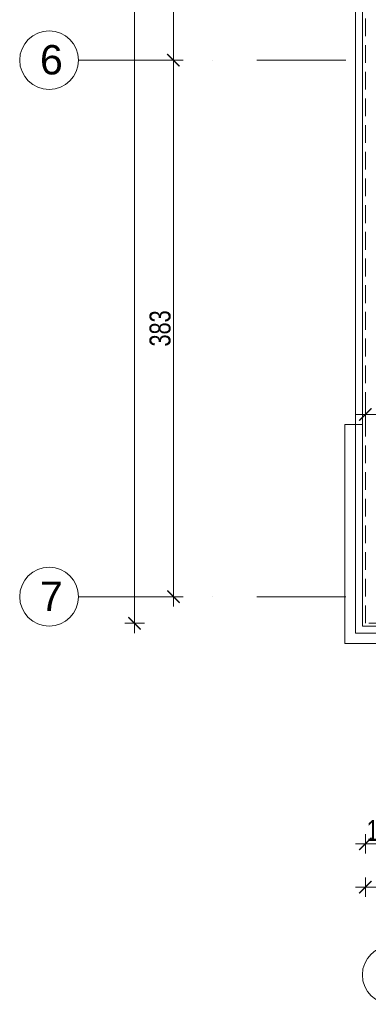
# Model space of a CAD drawing. Header units: millimetres. Extents: x -13532 to 2392, y -5241 to 5322.
# Tile 1 of 256: x -11799 to -11550, y -1969 to -1266. Entities that reach past the tile are written whole.
import ezdxf

# ---------------------------------------------------------------- set-up
doc = ezdxf.new("R2010")
doc.units = ezdxf.units.MM
doc.linetypes.add('DASHED', pattern=[19.05, 12.7, -6.35])
doc.linetypes.add('KRESKAKROPKA2', pattern=[12.7, 6.35, -3.175, 0, -3.175])
doc.layers.get('0').update_dxf_attribs({"lineweight": 9, "true_color": 0x939393})
doc.layers.get('Defpoints').update_dxf_attribs({"true_color": 0xdae6d4})
for name, color, linetype, lineweight, true_color in [('a___wymiary', 7, 'Continuous', 5, 0x666666), ('OSI', 7, 'KRESKAKROPKA2', 5, 0x7f7f7f), ('WYMIARY - AGP1', 7, 'Continuous', 5, 0x716d5a)]:
    doc.layers.add(name, color=color, linetype=linetype, lineweight=lineweight, true_color=true_color)
for name, color, linetype, lineweight in [('cz-sr', 150, 'Continuous', 15), ('dach', 151, 'Continuous', 9), ('LINII', 7, 'Continuous', 15)]:
    doc.layers.add(name, color=color, linetype=linetype, lineweight=lineweight)
doc.styles.add('ARIAL', font='arial.ttf', dxfattribs={"width": 0.8})
doc.styles.add('ARIAL NARROW', font='ARIALN.TTF', dxfattribs={"width": 0.9})
doc.dimstyles.new('wymiary agp1', dxfattribs={"dimtxt": 15, "dimasz": 5, "dimexe": 5, "dimexo": 5, "dimgap": 1.8, "dimtad": 1, "dimdec": 3, "dimrnd": 0.5, "dimdsep": 46, "dimtxsty": 'ARIAL NARROW', "dimblk": 'znacznik', "dimcen": 1.5, "dimse1": 1, "dimse2": 1, "dimclrd": 256, "dimclre": 256, "dimazin": 0, "dimtfac": 1, "dimtdec": 3, "dimtmove": 1, "dimatfit": 3, "dimldrblk": 'znacznik', "dimfxl": 1000, "dimfxlon": 1, "dimlwd": -1, "dimarcsym": 0})

# ---------------------------------------------------------------- blocks, each defined once
blk = doc.blocks.new('Z$W@#173E0F83')
at = {"layer": 'cz-sr'}
for p, q in [((142.4, 13.9), (142.4, 1.4)), ((-14, -142.5), (-1.5, -142.5))]:
    blk.add_line(p, q, dxfattribs=at)
for points in [[(142.4, 13.9), (-14, 13.9), (-14, -142.5)], [(142.4, 6.4), (-6.5, 6.4), (-6.5, -142.5)], [(142.4, 1.4), (-1.5, 1.4), (-1.5, -142.5)]]:
    blk.add_lwpolyline(points, dxfattribs=at)
blk = doc.blocks.new('osi')
at = {"layer": 'OSI', "ltscale": 10}
for p, q in [((-11756.72, 1477.85), (-9340.14, 1477.85)), ((-11756.72, 1094.85), (-9340.14, 1094.85))]:
    blk.add_line(p, q, dxfattribs=at)
at = {"layer": 'OSI', "linetype": 'Continuous'}
for centre in [(-11777.72, 1477.85), (-11777.72, 1094.85), (-11533.21, 824.85)]:
    blk.add_circle(centre, 21, dxfattribs=at)
at = {"layer": 'LINII', "color": 18, "true_color": 0x000000, "char_height": 21, "width": 20.2025, "attachment_point": 1, "style": 'ARIAL'}
for s, insert in [('{\\fArial|b0|i0|c238|p34;\\W1;6}', (-11784.27, 1488.67)), ('{\\fArial|b0|i0|c238|p34;\\W1;7}', (-11784.27, 1105.67))]:
    blk.add_mtext(s, dxfattribs=dict(at, insert=insert))
blk = doc.blocks.new('znacznik')
at = {"layer": 'a___wymiary'}
for p, q in [((1.39, 0), (-1.39, 0)), ((0, 1.39), (0, -1.39))]:
    blk.add_line(p, q, dxfattribs=at)
at = {"layer": 'a___wymiary', "const_width": 0.2}
blk.add_lwpolyline([(0.88, 0.88), (-0.88, -0.88)], dxfattribs=at)
blk = doc.blocks.new('*D1007')
at = {"layer": 'Defpoints', "color": 0}
for p in [(-11689.04, -1294.88), (-11568.63, -1294.88), (-11572.05, -1677.88)]:
    blk.add_point(p, dxfattribs=at)
at = {"layer": 'WYMIARY - AGP1'}
blk.add_line((-11689.04, -1672.88), (-11689.04, -1299.88), dxfattribs=at)
at = {"layer": 'WYMIARY - AGP1', "xscale": 5, "yscale": 5, "zscale": 5}
for p, rotation in [((-11689.04, -1294.88), 90), ((-11689.04, -1677.88), 270)]:
    blk.add_blockref('znacznik', p, dxfattribs=dict(at, rotation=rotation))
at = {"layer": 'WYMIARY - AGP1', "color": 18, "true_color": 0x000000, "insert": (-11698.5, -1486.38), "char_height": 15, "attachment_point": 5, "rotation": 90, "style": 'ARIAL NARROW'}
blk.add_mtext('383', dxfattribs=at)
blk = doc.blocks.new('*D1008')
at = {"layer": 'Defpoints', "color": 0}
for p in [(-11689.04, -934.88), (-11563.8, -934.88), (-11568.63, -1294.88)]:
    blk.add_point(p, dxfattribs=at)
at = {"layer": 'WYMIARY - AGP1'}
blk.add_line((-11689.04, -1289.88), (-11689.04, -939.88), dxfattribs=at)
at = {"layer": 'WYMIARY - AGP1', "xscale": 5, "yscale": 5, "zscale": 5}
for p, rotation in [((-11689.04, -934.88), 90), ((-11689.04, -1294.88), 270)]:
    blk.add_blockref('znacznik', p, dxfattribs=dict(at, rotation=rotation))
at = {"layer": 'WYMIARY - AGP1', "color": 18, "true_color": 0x000000, "insert": (-11698.5, -1114.88), "char_height": 15, "attachment_point": 5, "rotation": 90, "style": 'ARIAL NARROW'}
blk.add_mtext('360', dxfattribs=at)
blk = doc.blocks.new('*D1014')
at = {"layer": 'Defpoints', "color": 0}
for p in [(-11544.8, 210.04), (-11716.73, -1696.88), (-11544.82, -1696.88)]:
    blk.add_point(p, dxfattribs=at)
at = {"layer": 'WYMIARY - AGP1'}
blk.add_line((-11716.73, 205.04), (-11716.73, -1691.88), dxfattribs=at)
at = {"layer": 'WYMIARY - AGP1', "xscale": 5, "yscale": 5, "zscale": 5}
for p, rotation in [((-11716.73, 210.04), 90), ((-11716.73, -1696.88), 270)]:
    blk.add_blockref('znacznik', p, dxfattribs=dict(at, rotation=rotation))
at = {"layer": 'WYMIARY - AGP1', "color": 18, "true_color": 0x000000, "insert": (-11726.19, -743.42), "char_height": 15, "attachment_point": 5, "rotation": 90, "style": 'ARIAL NARROW'}
blk.add_mtext('1907', dxfattribs=at)
blk = doc.blocks.new('*D1015')
at = {"layer": 'Defpoints', "color": 0}
for p in [(-9536.64, -1673.36), (-11552.11, -1692.77), (-9536.64, -1885.32)]:
    blk.add_point(p, dxfattribs=at)
at = {"layer": 'WYMIARY - AGP1'}
blk.add_line((-11547.11, -1885.32), (-9541.64, -1885.32), dxfattribs=at)
at = {"layer": 'WYMIARY - AGP1', "xscale": 5, "yscale": 5, "zscale": 5, "rotation": 180}
blk.add_blockref('znacznik', (-11552.11, -1885.32), dxfattribs=at)
at = {"layer": 'WYMIARY - AGP1', "xscale": 5, "yscale": 5, "zscale": 5}
blk.add_blockref('znacznik', (-9536.64, -1885.32), dxfattribs=at)
at = {"layer": 'WYMIARY - AGP1', "color": 18, "true_color": 0x000000, "insert": (-10544.37, -1875.86), "char_height": 15, "attachment_point": 5, "style": 'ARIAL NARROW'}
blk.add_mtext('2015.5', dxfattribs=at)
blk = doc.blocks.new('*D1183')
at = {"layer": 'Defpoints', "color": 0}
for p in [(-11515.11, -1547.72), (-11552.11, -1583.01), (-11515.11, -1583.01)]:
    blk.add_point(p, dxfattribs=at)
at = {"layer": 'WYMIARY - AGP1'}
blk.add_line((-11547.11, -1547.72), (-11520.11, -1547.72), dxfattribs=at)
at = {"layer": 'WYMIARY - AGP1', "xscale": 5, "yscale": 5, "zscale": 5, "rotation": 180}
blk.add_blockref('znacznik', (-11552.11, -1547.72), dxfattribs=at)
at = {"layer": 'WYMIARY - AGP1', "xscale": 5, "yscale": 5, "zscale": 5}
blk.add_blockref('znacznik', (-11515.11, -1547.72), dxfattribs=at)
at = {"layer": 'WYMIARY - AGP1', "color": 18, "true_color": 0x000000, "insert": (-11533.61, -1538.26), "char_height": 15, "attachment_point": 5, "style": 'ARIAL NARROW'}
blk.add_mtext('37', dxfattribs=at)
blk = doc.blocks.new('*D5335')
at = {"layer": 'Defpoints', "color": 0}
for p in [(-11552.11, -1675.18), (-11533.21, -1673.7), (-11533.21, -1854.31)]:
    blk.add_point(p, dxfattribs=at)
at = {"layer": 'WYMIARY - AGP1'}
blk.add_line((-11547.11, -1854.31), (-11538.21, -1854.31), dxfattribs=at)
at = {"layer": 'WYMIARY - AGP1', "xscale": 5, "yscale": 5, "zscale": 5, "rotation": 180}
blk.add_blockref('znacznik', (-11552.11, -1854.31), dxfattribs=at)
at = {"layer": 'WYMIARY - AGP1', "xscale": 5, "yscale": 5, "zscale": 5}
blk.add_blockref('znacznik', (-11533.21, -1854.31), dxfattribs=at)
at = {"layer": 'WYMIARY - AGP1', "color": 18, "true_color": 0x000000, "insert": (-11542.66, -1844.86), "char_height": 15, "attachment_point": 5, "style": 'ARIAL NARROW'}
blk.add_mtext('19', dxfattribs=at)

msp = doc.modelspace()

# ---------------------------------------------------------------- linework, layer by layer
at = {"layer": 'dach'}
for p, q in [((-11559.1262, -1703.877), (-11559.1066, 217.0354)), ((-11554.101, -1698.877), (-11554.1066, 212.0358)), ((-9534.638, -1698.883), (-11554.101, -1698.889)), ((-9529.638, -1703.883), (-11559.1262, -1703.889))]:
    msp.add_line(p, q, dxfattribs=at)
at = {"layer": 'dach', "linetype": 'DASHED'}
for p, q in [((-11552.1066, -1696.8766), (-11552.1066, 210.036)), ((-9536.638, -1696.877), (-11552.1066, -1696.877))]:
    msp.add_line(p, q, dxfattribs=at)

# ---------------------------------------------------------------- block references
at = {"xscale": -1, "rotation": 180.000169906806}
msp.add_blockref('Z$W@#173E0F83', (-11552.6262, -1697.477), dxfattribs=at)
at = {"layer": 'cz-sr'}
msp.add_blockref('osi', (0, -2772.7313), dxfattribs=at)

# ---------------------------------------------------------------- dimensions: what is measured, and where the dimension line sits
at = {"layer": 'WYMIARY - AGP1'}
for base, p1, p2, picture, middle in [((-11716.728, -1696.8769), (-11544.8042, 210.0365), (-11544.8238, -1696.8769), '*D1014', (-11726.1866, -743.4202)), ((-11689.0372, -934.8772), (-11568.6318, -1294.8772), (-11563.7967, -934.8772), '*D1008', (-11698.4958, -1114.8772)), ((-11689.0372, -1294.8772), (-11572.0547, -1677.8772), (-11568.6318, -1294.8772), '*D1007', (-11698.4958, -1486.3772))]:
    dim = msp.add_linear_dim(base=base, p1=p1, p2=p2, angle=90, dimstyle='wymiary agp1', override={"dimclrd": 256, "dimclre": 256}, dxfattribs=at)
    dim.commit()
    dim.dimension.update_dxf_attribs({"geometry": picture, "text_midpoint": middle})
for base, p1, p2, override, picture, middle in [((-11515.1066, -1547.7176), (-11552.1066, -1583.011), (-11515.1066, -1583.011), {"dimblk": 'znacznik', "dimclrd": 256, "dimclre": 256}, '*D1183', (-11533.6066, -1538.259)), ((-9536.638, -1885.3158), (-11552.1066, -1692.7719), (-9536.638, -1673.3571), {"dimclrd": 256, "dimclre": 256}, '*D1015', (-10544.3723, -1875.8572))]:
    dim = msp.add_linear_dim(base=base, p1=p1, p2=p2, dimstyle='wymiary agp1', override=override, dxfattribs=at)
    dim.commit()
    dim.dimension.update_dxf_attribs({"geometry": picture, "text_midpoint": middle})
dim = msp.add_linear_dim(base=(-11533.2059, -1854.314), p1=(-11552.1066, -1675.1836), p2=(-11533.2059, -1673.6973), dimstyle='wymiary agp1', dxfattribs=at)
dim.commit()
dim.dimension.update_dxf_attribs({"geometry": '*D5335', "text_midpoint": (-11542.6563, -1844.8554)})

doc.saveas('drawing.dxf')
